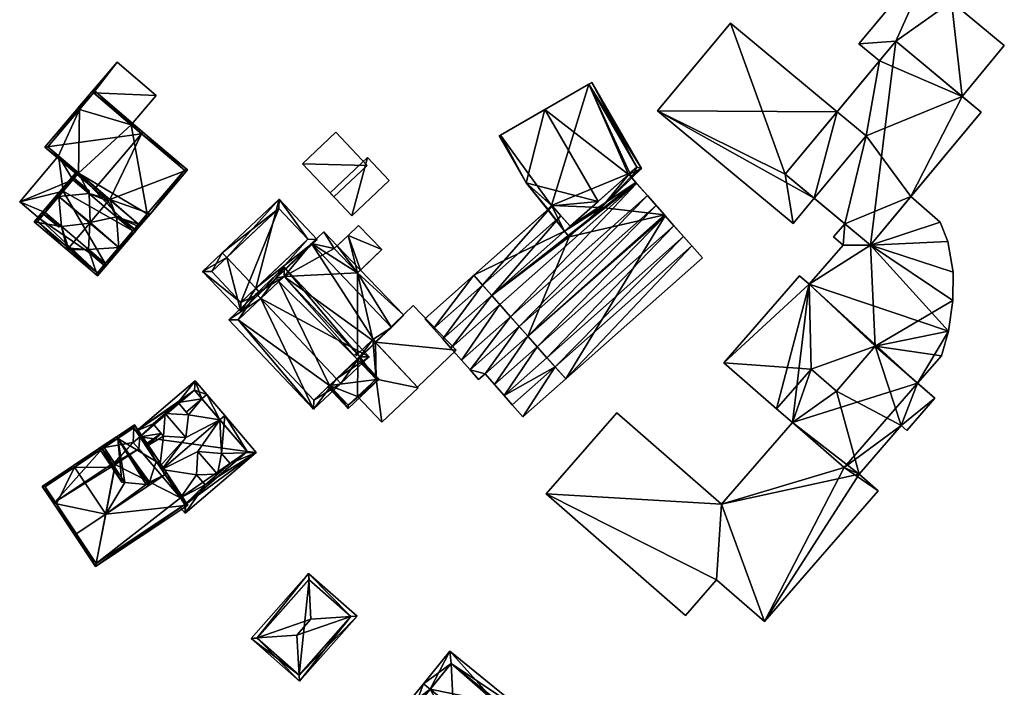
# Model space of a CAD drawing. Header units: inches. Extents: x 2685601 to 2690022, y 1235992 to 1239010.
# Tile 32 of 256: x 2685829 to 2685942, y 1236879 to 1236956. Entities that reach past the tile are written whole.
import ezdxf

# ---------------------------------------------------------------- set-up
doc = ezdxf.new("R2010")
doc.units = ezdxf.units.IN
doc.header["$MEASUREMENT"] = 0
for name, color, linetype in [('Gebaeude Einzelhaus', 10, 'Continuous'), ('Offenes Gebaeude', 10, 'Continuous'), ('Unterirdisches Gebaeude', 10, 'Continuous')]:
    doc.layers.add(name, color=color, linetype=linetype)

msp = doc.modelspace()

# ---------------------------------------------------------------- meshes
at = {"layer": 'Gebaeude Einzelhaus'}
mesh = msp.add_polyface(dxfattribs=at)
corners = [(2685916.858, 1236937.976, 473.237), (2685902.22, 1236945.228, 473.237), (2685917.758, 1236932.324, 473.237), (2685910.578, 1236955.293, 473.237), (2685920.168, 1236935.227, 473.237), (2685922.805, 1236945.137, 473.237), (2685926.636, 1236929.855, 476.081), (2685929.523, 1236953.226, 476.081), (2685916.858, 1236937.976, 476.081), (2685939.303, 1236945.105, 476.081), (2685934.148, 1236963.568, 470.677), (2685935.926, 1236957.756, 470.677), (2685938.056, 1236960.321, 470.677), (2685929.523, 1236953.226, 470.677), (2685937.135, 1236946.905, 470.677), (2685941.974, 1236952.733, 470.677), (2685925.304, 1236952.918, 470.677), (2685927.65, 1236950.97, 470.677), (2685902.22, 1236945.228, 459.48), (2685910.578, 1236955.293, 459.48), (2685917.758, 1236932.324, 459.48), (2685920.168, 1236935.227, 459.48), (2685922.805, 1236945.137, 459.48), (2685926.115, 1236942.388, 459.48), (2685927.65, 1236950.97, 459.48), (2685923.679, 1236932.311, 465.985), (2685923.679, 1236932.311, 459.48), (2685926.636, 1236929.855, 465.985), (2685931.261, 1236935.423, 465.985), (2685939.303, 1236945.105, 459.48), (2685931.261, 1236935.423, 459.48), (2685937.135, 1236946.905, 459.48), (2685929.523, 1236953.226, 459.48), (2685926.636, 1236929.855, 459.48), (2685925.304, 1236952.918, 459.48), (2685941.974, 1236952.733, 459.48), (2685935.926, 1236957.756, 459.48), (2685938.056, 1236960.321, 459.48), (2685934.148, 1236963.568, 459.48)]
mesh.append_faces([[corners[k] for k in face] for face in [(13, 16, 17), (13, 10, 16), (15, 11, 14), (14, 11, 13), (13, 11, 10), (10, 11, 12), (9, 7, 6), (6, 7, 8), (3, 0, 5), (0, 2, 4), (3, 1, 0), (0, 1, 2)]], dxfattribs={"color": 13})
mesh.append_faces([[corners[k] for k in face] for face in [(38, 32, 34), (34, 32, 24), (37, 36, 38), (38, 36, 32), (32, 36, 31), (31, 36, 35), (16, 10, 34), (34, 10, 38), (10, 12, 38), (38, 12, 37), (12, 11, 37), (37, 11, 36), (11, 15, 36), (36, 15, 35), (35, 15, 31), (31, 15, 14), (34, 24, 16), (16, 24, 17), (23, 26, 21), (23, 30, 26), (26, 30, 33), (23, 31, 30), (30, 31, 29), (23, 24, 31), (31, 24, 32), (23, 22, 24), (7, 14, 13), (14, 29, 31), (7, 9, 14), (14, 9, 29), (29, 28, 30), (28, 6, 27), (29, 9, 28), (28, 9, 6), (6, 25, 27), (25, 21, 26), (6, 4, 25), (25, 4, 21), (6, 8, 4), (4, 8, 0), (22, 17, 24), (17, 7, 13), (22, 5, 17), (17, 5, 7), (7, 5, 8), (8, 5, 0), (18, 21, 20), (18, 22, 21), (21, 22, 23), (18, 19, 22), (19, 5, 22), (19, 3, 5), (4, 2, 21), (21, 2, 20), (2, 1, 20), (20, 1, 18), (1, 3, 18), (18, 3, 19)]], dxfattribs={"color": 41})
mesh = msp.add_polyface(dxfattribs=at)
corners = [(2685837.541, 1236947.296, 470.97), (2685844.71, 1236947.021, 470.97), (2685840.223, 1236950.836, 470.97), (2685841.838, 1236943.643, 470.97), (2685835.731, 1236945.554, 470.97), (2685835.922, 1236945.392, 470.97), (2685835.731, 1236945.554, 464.492), (2685840.223, 1236950.836, 464.492), (2685835.922, 1236945.392, 464.492), (2685844.71, 1236947.021, 464.492), (2685841.838, 1236943.643, 464.492), (2685837.541, 1236947.296, 464.492)]
mesh.append_faces([[corners[k] for k in face] for face in [(0, 4, 5), (0, 2, 4), (3, 1, 0), (0, 1, 2)]], dxfattribs={"color": 13})
mesh.append_faces([[corners[k] for k in face] for face in [(6, 11, 8), (11, 9, 10), (6, 7, 11), (11, 7, 9), (2, 1, 7), (7, 1, 9), (10, 9, 3), (3, 9, 1), (6, 8, 4), (4, 8, 5), (4, 2, 6), (6, 2, 7)]], dxfattribs={"color": 41})
mesh = msp.add_polyface(dxfattribs=at)
corners = [(2685890.448, 1236915.907, 469.98), (2685886.758, 1236910.165, 469.316), (2685891.679, 1236914.521, 469.316), (2685885.529, 1236911.553, 469.98), (2685906.123, 1236929.78, 469.98), (2685907.351, 1236928.393, 469.316), (2685884.624, 1236912.611, 469.316), (2685884.606, 1236912.595, 469.316), (2685905.2, 1236930.823, 469.316), (2685889.523, 1236916.947, 469.316), (2685888.408, 1236918.203, 469.98), (2685883.511, 1236913.869, 469.98), (2685904.088, 1236932.08, 469.98), (2685887.316, 1236919.432, 469.316), (2685882.421, 1236915.1, 469.316), (2685903.071, 1236933.228, 469.361), (2685902.998, 1236933.311, 469.316), (2685894.342, 1236948.322, 467.72), (2685900.349, 1236938.636, 467.742), (2685894.658, 1236948.504, 467.742), (2685898.89, 1236937.953, 467.644), (2685899.144, 1236937.665, 467.648), (2685899.243, 1236937.553, 467.65), (2685889.294, 1236945.411, 467.362), (2685895.385, 1236934.851, 467.362), (2685887.125, 1236937.004, 468.121), (2685890.129, 1236934.349, 467.962), (2685892.188, 1236932.022, 467.884), (2685884.182, 1236942.463, 468.099), (2685884.028, 1236942.374, 468.121), (2685889.673, 1236933.946, 468.036), (2685889.612, 1236933.892, 468.046), (2685890.045, 1236934.393, 467.968), (2685899.823, 1236938.792, 467.719), (2685899.036, 1236938.097, 467.656), (2685880.73, 1236915.539, 469.98), (2685881.69, 1236914.454, 469.316), (2685886.354, 1236920.516, 469.98), (2685887.316, 1236919.433, 469.316), (2685902.036, 1236934.396, 469.98), (2685885.353, 1236921.642, 469.316), (2685879.731, 1236916.666, 469.316), (2685901.039, 1236935.525, 469.316), (2685884.119, 1236923.031, 469.98), (2685878.5, 1236918.058, 469.98), (2685899.808, 1236936.915, 469.98), (2685899.701, 1236937.036, 469.903), (2685883.207, 1236924.072, 469.316), (2685883.2, 1236924.066, 469.316), (2685877.583, 1236919.094, 469.316), (2685892.188, 1236932.022, 469.316), (2685898.89, 1236937.953, 469.316), (2685882.132, 1236925.269, 469.98), (2685883.201, 1236924.066, 469.316), (2685876.516, 1236920.299, 469.98), (2685891.123, 1236933.226, 469.98), (2685881.136, 1236926.39, 469.316), (2685875.523, 1236921.421, 469.316), (2685890.129, 1236934.349, 469.316), (2685907.351, 1236928.393, 461.63), (2685903.071, 1236933.228, 461.63), (2685902.998, 1236933.311, 461.63), (2685891.679, 1236914.521, 461.63), (2685887.316, 1236919.432, 461.63), (2685899.244, 1236937.553, 461.63), (2685899.144, 1236937.665, 461.63), (2685899.036, 1236938.097, 461.63), (2685899.823, 1236938.792, 461.63), (2685894.342, 1236948.322, 461.63), (2685884.182, 1236942.463, 461.63), (2685890.045, 1236934.393, 461.63), (2685889.673, 1236933.946, 461.63), (2685889.612, 1236933.892, 461.63), (2685895.782, 1236934.162, 461.63), (2685891.555, 1236931.46, 461.63), (2685892.088, 1236930.794, 461.63), (2685883.2, 1236924.066, 461.63), (2685887.316, 1236919.433, 461.63), (2685881.136, 1236926.39, 461.63), (2685883.201, 1236924.066, 461.63)]
mesh.append_faces([[corners[k] for k in face] for face in [(54, 52, 49), (49, 52, 53), (56, 54, 57), (56, 52, 54), (56, 52, 58), (58, 52, 55), (56, 54, 52), (56, 57, 54), (52, 47, 55), (55, 47, 50), (52, 53, 47), (54, 49, 52), (52, 49, 53), (35, 14, 36), (35, 37, 14), (14, 37, 38), (41, 40, 35), (35, 40, 37), (44, 43, 41), (41, 43, 40), (48, 44, 49), (48, 43, 44), (50, 46, 51), (50, 47, 46), (48, 43, 47), (47, 43, 45), (48, 44, 43), (48, 49, 44), (45, 46, 47), (43, 40, 45), (45, 40, 42), (44, 41, 43), (43, 41, 40), (40, 37, 42), (42, 37, 39), (41, 35, 40), (40, 35, 37), (37, 38, 39), (39, 38, 16), (35, 14, 37), (37, 14, 38), (35, 36, 14), (34, 22, 21), (34, 33, 22), (22, 33, 18), (18, 33, 19), (19, 33, 17), (28, 25, 29), (25, 30, 31), (28, 32, 25), (25, 32, 30), (26, 25, 30), (30, 25, 31), (25, 28, 29), (25, 23, 28), (27, 24, 26), (26, 24, 25), (25, 24, 23), (20, 23, 24), (20, 17, 23), (22, 18, 21), (21, 18, 20), (20, 18, 17), (17, 18, 19), (3, 0, 1), (1, 0, 2), (6, 3, 7), (6, 0, 3), (6, 9, 0), (11, 10, 6), (6, 10, 9), (13, 11, 14), (13, 10, 11), (13, 15, 16), (15, 10, 12), (15, 13, 10), (10, 13, 11), (11, 13, 14), (10, 9, 12), (12, 9, 8), (11, 6, 10), (10, 6, 9), (6, 0, 9), (9, 0, 8), (8, 0, 4), (6, 3, 0), (6, 7, 3), (0, 2, 4), (4, 2, 5), (3, 1, 0), (0, 1, 2)]], dxfattribs={"color": 13})
mesh.append_faces([[corners[k] for k in face] for face in [(74, 78, 72), (74, 79, 78), (58, 31, 56), (56, 31, 78), (78, 31, 72), (58, 30, 31), (58, 26, 30), (58, 55, 26), (26, 55, 27), (27, 55, 50), (56, 53, 52), (56, 79, 53), (56, 78, 79), (75, 76, 74), (75, 77, 76), (64, 61, 73), (73, 61, 75), (75, 61, 77), (48, 40, 43), (40, 38, 37), (40, 77, 38), (48, 76, 40), (40, 76, 77), (51, 24, 50), (50, 24, 27), (51, 20, 24), (42, 46, 45), (51, 21, 20), (42, 22, 46), (46, 22, 51), (51, 22, 21), (42, 61, 22), (22, 61, 64), (42, 16, 61), (42, 39, 16), (70, 74, 71), (71, 74, 72), (70, 73, 74), (74, 73, 75), (73, 65, 64), (70, 66, 73), (73, 66, 65), (69, 68, 70), (70, 68, 66), (66, 68, 67), (30, 72, 31), (30, 71, 72), (70, 71, 32), (32, 71, 30), (32, 69, 70), (32, 28, 69), (23, 69, 28), (23, 68, 69), (23, 17, 68), (17, 33, 68), (68, 33, 67), (33, 34, 67), (67, 34, 66), (66, 21, 65), (66, 34, 21), (64, 21, 22), (64, 65, 21), (60, 63, 61), (60, 62, 63), (60, 59, 62), (5, 2, 59), (59, 2, 62), (63, 9, 13), (13, 9, 10), (9, 2, 0), (63, 62, 9), (9, 62, 2), (16, 60, 61), (16, 15, 60), (8, 15, 12), (8, 60, 15), (8, 59, 60), (8, 5, 59), (8, 4, 5)]], dxfattribs={"color": 41})
mesh = msp.add_polyface(dxfattribs=at)
corners = [(2685843.036, 1236942.624, 478.934), (2685848.309, 1236938.47, 473.435), (2685843.198, 1236942.815, 478.934), (2685839.386, 1236935.078, 477.206), (2685844.043, 1236933.453, 473.435), (2685837.781, 1236936.443, 478.934), (2685839.224, 1236934.888, 477.206), (2685837.619, 1236936.253, 478.934), (2685842.7, 1236932.26, 473.64), (2685842.729, 1236931.908, 473.435), (2685842.539, 1236932.07, 473.64), (2685837.513, 1236947.649, 473.815), (2685831.934, 1236941.088, 473.815), (2685847.956, 1236938.441, 473.64), (2685843.69, 1236933.424, 473.64), (2685837.541, 1236947.296, 473.987), (2685832.286, 1236941.116, 473.987), (2685841.838, 1236943.643, 470.97), (2685847.956, 1236938.441, 464.492), (2685841.838, 1236943.643, 464.492), (2685837.541, 1236947.296, 470.97), (2685835.922, 1236945.392, 470.97), (2685832.286, 1236941.116, 464.492), (2685835.922, 1236945.392, 464.492), (2685835.816, 1236938.114, 473.987), (2685833.514, 1236940.071, 473.056), (2685833.514, 1236940.071, 464.492), (2685835.816, 1236938.114, 473.056), (2685843.69, 1236933.424, 464.492), (2685842.7, 1236932.26, 464.492), (2685837.541, 1236947.296, 464.492), (2685835.816, 1236938.114, 464.492)]
mesh.append_faces([[corners[k] for k in face] for face in [(12, 16, 7), (7, 16, 5), (2, 15, 11), (11, 15, 12), (12, 15, 16), (2, 0, 15), (3, 6, 5), (5, 6, 7), (2, 13, 0), (14, 9, 8), (8, 9, 10), (13, 4, 14), (14, 4, 9), (2, 1, 13), (13, 1, 4), (0, 12, 5), (5, 12, 7), (2, 11, 0), (0, 11, 12), (4, 8, 9), (9, 8, 10), (4, 3, 8), (3, 5, 6), (6, 5, 7), (3, 0, 5), (4, 1, 3), (3, 1, 0), (0, 1, 2)]], dxfattribs={"color": 13})
mesh.append_faces([[corners[k] for k in face] for face in [(23, 26, 22), (23, 31, 26), (31, 28, 29), (23, 19, 31), (31, 19, 28), (28, 19, 18), (23, 30, 19), (14, 18, 13), (14, 28, 18), (14, 8, 28), (28, 8, 29), (24, 25, 27), (25, 22, 26), (24, 16, 25), (25, 16, 22), (3, 5, 24), (24, 5, 16), (22, 21, 23), (21, 15, 20), (22, 16, 21), (21, 16, 15), (15, 17, 20), (17, 18, 19), (17, 13, 18), (15, 0, 17), (17, 0, 13)]], dxfattribs={"color": 41})
mesh = msp.add_polyface(dxfattribs=at)
corners = [(2685829.059, 1236934.833, 473.056), (2685831.36, 1236932.875, 473.056), (2685831.969, 1236933.59, 473.056), (2685835.16, 1236937.344, 473.056), (2685833.514, 1236940.071, 473.056), (2685835.816, 1236938.114, 473.056), (2685829.059, 1236934.833, 464.492), (2685833.514, 1236940.071, 464.492), (2685831.36, 1236932.875, 464.492), (2685831.969, 1236933.59, 464.492), (2685834.041, 1236936.028, 464.492), (2685835.16, 1236937.344, 464.492), (2685835.816, 1236938.114, 464.492)]
mesh.append_faces([[corners[k] for k in face] for face in [(0, 3, 4), (4, 3, 5), (0, 2, 3), (0, 1, 2)]], dxfattribs={"color": 13})
mesh.append_faces([[corners[k] for k in face] for face in [(10, 7, 11), (11, 7, 12), (9, 6, 10), (10, 6, 7), (9, 8, 6), (6, 8, 0), (0, 8, 1), (6, 4, 7), (6, 0, 4)]], dxfattribs={"color": 41})
mesh = msp.add_polyface(dxfattribs=at)
corners = [(2685840.153, 1236933.098, 475.675), (2685839.386, 1236935.078, 477.206), (2685839.224, 1236934.888, 477.206), (2685842.7, 1236932.26, 473.64), (2685837.134, 1236932.429, 477.206), (2685842.539, 1236932.07, 473.64), (2685842.045, 1236931.489, 473.64), (2685842.729, 1236931.908, 473.435), (2685838.854, 1236927.736, 473.64), (2685837.996, 1236926.341, 473.435), (2685836.958, 1236929.348, 475.679), (2685834.654, 1236929.512, 477.206), (2685837.093, 1236932.381, 477.206), (2685834.491, 1236929.321, 477.206), (2685831.969, 1236933.59, 473.987), (2685835.625, 1236938.276, 473.815), (2685830.73, 1236932.52, 473.815), (2685835.16, 1236937.344, 473.987), (2685835.816, 1236938.114, 473.987), (2685833.847, 1236931.994, 475.679), (2685837.033, 1236935.751, 475.675), (2685837.968, 1236926.694, 473.64), (2685831.083, 1236932.549, 473.987), (2685835.16, 1236937.344, 473.056), (2685835.816, 1236938.114, 473.056), (2685831.36, 1236932.875, 473.056), (2685831.083, 1236932.549, 464.492), (2685831.969, 1236933.59, 473.056), (2685831.36, 1236932.875, 464.492), (2685837.968, 1236926.694, 464.492), (2685838.854, 1236927.736, 464.492), (2685842.7, 1236932.26, 464.492), (2685842.045, 1236931.489, 464.492), (2685835.16, 1236937.344, 464.492), (2685835.816, 1236938.114, 464.492), (2685831.969, 1236933.59, 464.492)]
mesh.append_faces([[corners[k] for k in face] for face in [(14, 15, 17), (17, 15, 18), (22, 16, 14), (14, 16, 15), (22, 13, 16), (22, 11, 13), (7, 6, 5), (7, 8, 6), (21, 13, 11), (7, 9, 8), (8, 9, 21), (21, 9, 13), (18, 20, 1), (1, 20, 2), (2, 20, 4), (18, 17, 20), (19, 11, 12), (19, 13, 11), (14, 16, 19), (19, 16, 13), (18, 15, 17), (17, 15, 14), (14, 15, 16), (9, 10, 13), (13, 10, 11), (11, 10, 12), (7, 8, 9), (9, 8, 10), (5, 6, 7), (7, 6, 8), (3, 0, 5), (5, 0, 6), (0, 2, 4), (3, 1, 0), (0, 1, 2)]], dxfattribs={"color": 13})
mesh.append_faces([[corners[k] for k in face] for face in [(28, 29, 26), (35, 30, 28), (28, 30, 29), (32, 34, 31), (32, 33, 34), (31, 5, 32), (32, 5, 6), (31, 3, 5), (21, 30, 8), (21, 29, 30), (21, 26, 29), (11, 22, 21), (21, 22, 26), (26, 25, 28), (25, 14, 27), (26, 22, 25), (25, 22, 14), (23, 18, 24), (23, 17, 18)]], dxfattribs={"color": 41})
mesh = msp.add_polyface(dxfattribs=at)
corners = [(2685840.153, 1236933.098, 475.675), (2685842.398, 1236931.518, 475.52), (2685840.459, 1236933.166, 475.52), (2685840.428, 1236929.587, 477.226), (2685840.618, 1236929.425, 477.226), (2685837.134, 1236932.429, 477.206), (2685833.542, 1236935.441, 477.226), (2685837.033, 1236935.751, 475.675), (2685835.131, 1236937.696, 475.52), (2685837.023, 1236936.087, 475.52), (2685833.351, 1236935.603, 477.226), (2685833.847, 1236931.994, 475.679), (2685831.616, 1236933.561, 475.52), (2685833.508, 1236931.953, 475.52), (2685837.093, 1236932.381, 477.206), (2685836.958, 1236929.348, 475.679), (2685838.883, 1236927.384, 475.52), (2685836.944, 1236929.032, 475.52), (2685842.045, 1236931.489, 475.676), (2685835.16, 1236937.344, 475.675), (2685831.969, 1236933.59, 475.68), (2685838.854, 1236927.736, 475.679), (2685842.045, 1236931.489, 473.64), (2685835.16, 1236937.344, 473.987), (2685831.969, 1236933.59, 473.987), (2685831.969, 1236933.59, 473.056), (2685835.16, 1236937.344, 473.056), (2685838.854, 1236927.736, 473.64), (2685842.045, 1236931.489, 464.492), (2685838.854, 1236927.736, 464.492), (2685831.969, 1236933.59, 464.492), (2685834.041, 1236936.028, 464.492), (2685835.16, 1236937.344, 464.492)]
mesh.append_faces([[corners[k] for k in face] for face in [(21, 17, 15), (21, 16, 17), (21, 4, 16), (21, 3, 4), (10, 20, 12), (12, 20, 13), (13, 20, 11), (10, 6, 20), (19, 9, 7), (19, 8, 9), (19, 10, 8), (19, 6, 10), (4, 18, 1), (1, 18, 2), (2, 18, 0), (4, 3, 18), (3, 16, 4), (3, 15, 16), (16, 15, 17), (6, 14, 3), (3, 14, 15), (6, 11, 14), (10, 12, 6), (6, 12, 11), (11, 12, 13), (6, 8, 10), (6, 7, 8), (8, 7, 9), (3, 5, 6), (6, 5, 7), (3, 0, 5), (4, 1, 3), (3, 1, 0), (0, 1, 2)]], dxfattribs={"color": 13})
mesh.append_faces([[corners[k] for k in face] for face in [(29, 31, 28), (28, 31, 32), (29, 30, 31), (3, 22, 18), (3, 27, 22), (22, 27, 28), (28, 27, 29), (3, 21, 27), (15, 27, 21), (24, 11, 20), (24, 23, 25), (25, 23, 26), (24, 6, 23), (23, 6, 19), (24, 20, 6), (7, 23, 19), (0, 18, 22)]], dxfattribs={"color": 41})
mesh = msp.add_polyface(dxfattribs=at)
corners = [(2685852.808, 1236928.426, 471.561), (2685852.293, 1236928.97, 471.561), (2685850.041, 1236926.843, 469.475), (2685854.401, 1236922.229, 469.475), (2685856.139, 1236924.903, 471.561), (2685856.654, 1236924.358, 471.561), (2685863.165, 1236930.511, 469.475), (2685858.804, 1236935.125, 469.475), (2685851.101, 1236926.813, 469.98), (2685858.774, 1236934.065, 469.65), (2685854.431, 1236923.289, 469.98), (2685862.105, 1236930.541, 469.65), (2685854.431, 1236923.289, 461.63), (2685862.105, 1236930.541, 461.63), (2685858.774, 1236934.065, 461.63), (2685851.101, 1236926.813, 461.63)]
mesh.append_faces([[corners[k] for k in face] for face in [(11, 9, 7), (6, 11, 7), (5, 10, 4), (4, 11, 5), (5, 11, 6), (3, 10, 5), (8, 10, 2), (2, 10, 3), (0, 8, 1), (9, 0, 1), (7, 9, 1), (1, 8, 2), (4, 7, 0), (0, 7, 1), (5, 6, 4), (4, 6, 7), (0, 3, 4), (4, 3, 5), (0, 2, 3), (0, 1, 2)]], dxfattribs={"color": 13})
mesh.append_faces([[corners[k] for k in face] for face in [(13, 12, 14), (14, 12, 15), (10, 8, 12), (12, 8, 15), (0, 15, 8), (0, 14, 15), (0, 9, 14), (9, 11, 14), (14, 11, 13), (11, 4, 13), (13, 4, 12), (12, 4, 10)]], dxfattribs={"color": 41})
mesh = msp.add_polyface(dxfattribs=at)
corners = [(2685868.138, 1236926.995, 468.386), (2685866.724, 1236930.95, 468.386), (2685865.466, 1236929.772, 468.386), (2685870.588, 1236929.353, 468.386), (2685867.932, 1236932.113, 468.386), (2685867.801, 1236926.671, 468.386), (2685865.125, 1236929.453, 468.386), (2685867.932, 1236932.113, 461.63), (2685870.588, 1236929.353, 461.63), (2685866.724, 1236930.95, 461.63), (2685865.125, 1236929.453, 461.63), (2685867.801, 1236926.671, 461.63)]
mesh.append_faces([[corners[k] for k in face] for face in [(0, 2, 5), (5, 2, 6), (4, 1, 3), (3, 1, 0), (0, 1, 2)]], dxfattribs={"color": 13})
mesh.append_faces([[corners[k] for k in face] for face in [(9, 11, 10), (7, 8, 9), (9, 8, 11), (0, 8, 3), (0, 11, 8), (0, 5, 11), (5, 6, 11), (11, 6, 10), (9, 2, 1), (9, 10, 2), (2, 10, 6), (1, 4, 9), (9, 4, 7), (4, 3, 7), (7, 3, 8)]], dxfattribs={"color": 41})
mesh = msp.add_polyface(dxfattribs=at)
corners = [(2685859.375, 1236926.251, 468.386), (2685858.414, 1236926.074, 468.386), (2685858.783, 1236925.691, 468.386), (2685862.514, 1236930.02, 468.386), (2685867.801, 1236926.671, 468.386), (2685867.782, 1236917.357, 468.386), (2685865.125, 1236929.453, 468.386), (2685869.538, 1236919.018, 468.386), (2685871.679, 1236920.419, 468.386), (2685869.864, 1236918.673, 468.386), (2685873.126, 1236921.811, 468.386), (2685868.138, 1236926.995, 468.386), (2685863.923, 1236931.376, 468.386), (2685865.466, 1236929.772, 468.386), (2685862.514, 1236930.02, 461.63), (2685871.679, 1236920.419, 461.63), (2685858.414, 1236926.074, 461.63), (2685858.783, 1236925.691, 461.63), (2685869.864, 1236918.673, 461.63), (2685859.375, 1236926.251, 461.63), (2685868.058, 1236917.065, 461.63), (2685867.832, 1236916.717, 461.63), (2685867.765, 1236916.788, 461.63)]
mesh.append_faces([[corners[k] for k in face] for face in [(8, 4, 10), (10, 4, 11), (6, 12, 13), (8, 3, 4), (4, 3, 6), (6, 3, 12), (3, 6, 12), (12, 6, 13), (4, 10, 11), (4, 8, 10), (4, 7, 8), (8, 7, 9), (4, 5, 7), (3, 0, 6), (6, 0, 4), (4, 0, 5), (3, 1, 0), (0, 1, 2)]], dxfattribs={"color": 13})
mesh.append_faces([[corners[k] for k in face] for face in [(20, 21, 22), (19, 18, 20), (20, 18, 21), (19, 14, 18), (18, 14, 15), (17, 16, 19), (19, 16, 14), (15, 8, 18), (18, 8, 9), (2, 1, 17), (17, 1, 16), (1, 3, 16), (16, 3, 14), (3, 8, 14), (14, 8, 15)]], dxfattribs={"color": 41})
mesh = msp.add_polyface(dxfattribs=at)
corners = [(2685856.705, 1236923.726, 476.143), (2685859.405, 1236927.311, 473.299), (2685856.19, 1236924.271, 476.143), (2685869.118, 1236917.035, 473.299), (2685865.388, 1236914.54, 476.143), (2685865.903, 1236913.995, 476.143), (2685853.053, 1236921.306, 473.015), (2685862.765, 1236911.03, 473.015), (2685859.375, 1236926.251, 473.781), (2685868.058, 1236917.065, 473.781), (2685854.113, 1236921.276, 473.559), (2685862.795, 1236912.09, 473.559), (2685864.581, 1236913.777, 473.827), (2685867.765, 1236916.788, 473.828), (2685864.581, 1236913.777, 461.63), (2685862.795, 1236912.09, 461.63), (2685867.765, 1236916.788, 471.877), (2685868.058, 1236917.065, 471.877), (2685867.782, 1236917.357, 471.877), (2685859.375, 1236926.251, 468.386), (2685867.782, 1236917.357, 468.386), (2685858.783, 1236925.691, 468.386), (2685854.113, 1236921.276, 461.63), (2685858.783, 1236925.691, 461.63), (2685867.765, 1236916.788, 461.63), (2685859.375, 1236926.251, 461.63), (2685868.058, 1236917.065, 461.63)]
mesh.append_faces([[corners[k] for k in face] for face in [(5, 11, 4), (4, 9, 5), (5, 9, 3), (10, 11, 7), (7, 11, 5), (6, 10, 7), (0, 10, 2), (8, 0, 2), (2, 10, 6), (9, 8, 1), (3, 9, 1), (1, 8, 2), (0, 7, 4), (4, 7, 5), (0, 6, 7), (0, 2, 6), (3, 4, 5), (3, 0, 4), (3, 1, 0), (0, 1, 2)]], dxfattribs={"color": 13})
mesh.append_faces([[corners[k] for k in face] for face in [(23, 14, 22), (22, 14, 15), (23, 24, 14), (23, 25, 24), (24, 25, 26), (11, 10, 15), (15, 10, 22), (22, 21, 23), (21, 8, 19), (22, 10, 21), (21, 10, 8), (8, 10, 0), (18, 9, 17), (18, 8, 9), (20, 19, 18), (18, 19, 8), (9, 16, 17), (9, 13, 16), (12, 11, 14), (14, 11, 15), (9, 4, 13), (13, 4, 12), (12, 4, 11)]], dxfattribs={"color": 41})
mesh = msp.add_polyface(dxfattribs=at)
corners = [(2685870.588, 1236909.545, 471.877), (2685869.925, 1236914.503, 471.877), (2685867.801, 1236912.494, 471.877), (2685874.761, 1236913.49, 471.877), (2685869.538, 1236919.018, 471.877), (2685868.058, 1236917.065, 471.877), (2685867.765, 1236916.788, 471.877), (2685867.782, 1236917.357, 471.877), (2685874.686, 1236913.57, 470.646), (2685874.761, 1236913.49, 461.63), (2685869.81, 1236918.73, 470.746), (2685874.686, 1236913.57, 470.746), (2685869.864, 1236918.673, 468.386), (2685869.864, 1236918.673, 461.63), (2685869.81, 1236918.73, 470.646), (2685869.538, 1236919.018, 468.386), (2685867.782, 1236917.357, 468.386), (2685867.801, 1236912.494, 461.63), (2685870.588, 1236909.545, 461.63), (2685869.925, 1236914.503, 461.63), (2685867.832, 1236916.717, 461.63)]
mesh.append_faces([[corners[k] for k in face] for face in [(5, 4, 7), (6, 1, 5), (5, 1, 4), (4, 1, 3), (3, 1, 0), (0, 1, 2)]], dxfattribs={"color": 13})
mesh.append_faces([[corners[k] for k in face] for face in [(9, 19, 13), (13, 19, 20), (9, 18, 19), (19, 18, 17), (3, 0, 9), (9, 0, 18), (18, 0, 17), (17, 0, 2), (7, 4, 16), (16, 4, 15), (14, 4, 10), (14, 15, 4), (12, 14, 8), (14, 12, 15), (8, 9, 12), (12, 9, 13), (10, 3, 11), (11, 3, 8), (3, 10, 4), (8, 3, 9)]], dxfattribs={"color": 41})
mesh = msp.add_polyface(dxfattribs=at)
corners = [(2685867.731, 1236917.188, 473.879), (2685867.555, 1236917.374, 473.921), (2685867.507, 1236917.329, 473.921), (2685867.765, 1236916.788, 473.828), (2685870.279, 1236914.493, 473.267), (2685867.947, 1236916.96, 473.828), (2685864.581, 1236913.777, 473.827), (2685866.731, 1236911.138, 473.267), (2685864.399, 1236913.606, 473.827), (2685866.741, 1236911.491, 473.308), (2685869.925, 1236914.503, 473.308), (2685867.765, 1236916.788, 471.877), (2685869.925, 1236914.503, 471.877), (2685864.581, 1236913.777, 461.63), (2685866.741, 1236911.491, 461.63), (2685867.801, 1236912.494, 471.877), (2685867.801, 1236912.494, 461.63), (2685867.765, 1236916.788, 461.63), (2685867.832, 1236916.717, 461.63), (2685869.925, 1236914.503, 461.63)]
mesh.append_faces([[corners[k] for k in face] for face in [(4, 10, 5), (5, 10, 3), (4, 9, 10), (9, 8, 6), (4, 7, 9), (9, 7, 8), (2, 1, 0), (7, 6, 8), (7, 4, 6), (6, 4, 3), (3, 4, 5), (0, 1, 2)]], dxfattribs={"color": 13})
mesh.append_faces([[corners[k] for k in face] for face in [(13, 16, 14), (13, 18, 16), (16, 18, 19), (13, 17, 18), (10, 15, 12), (15, 14, 16), (10, 9, 15), (15, 9, 14), (14, 9, 13), (13, 9, 6), (3, 10, 11), (11, 10, 12)]], dxfattribs={"color": 41})
mesh = msp.add_polyface(dxfattribs=at)
corners = [(2685909.553, 1236900.175, 474.801), (2685897.544, 1236910.631, 474.801), (2685889.443, 1236901.328, 474.801), (2685908.986, 1236891.503, 474.801), (2685905.425, 1236887.411, 474.801), (2685914.481, 1236886.718, 474.801), (2685925.325, 1236903.603, 474.801), (2685927.52, 1236901.691, 474.801), (2685922.714, 1236913.124, 474.801), (2685930.161, 1236909.158, 474.801), (2685917.678, 1236909.506, 474.801), (2685934.016, 1236912.299, 474.801), (2685930.798, 1236908.604, 474.801), (2685927.18, 1236918.253, 474.801), (2685919.83, 1236915.636, 474.801), (2685915.866, 1236911.084, 474.801), (2685905.425, 1236887.411, 459.48), (2685889.443, 1236901.328, 459.48), (2685908.986, 1236891.503, 459.48), (2685914.481, 1236886.718, 459.48), (2685927.52, 1236901.691, 459.48), (2685925.325, 1236903.603, 459.48), (2685930.161, 1236909.158, 459.48), (2685930.798, 1236908.604, 459.48), (2685934.016, 1236912.299, 459.48), (2685932.027, 1236914.031, 465.985), (2685932.027, 1236914.031, 459.48), (2685927.18, 1236918.253, 465.985), (2685922.714, 1236913.124, 465.985), (2685919.83, 1236915.636, 465.985), (2685915.866, 1236911.085, 465.985), (2685917.678, 1236909.506, 465.985), (2685909.553, 1236900.175, 459.48), (2685917.678, 1236909.506, 459.48), (2685897.544, 1236910.631, 459.48), (2685923.599, 1236904.351, 459.48)]
mesh.append_faces([[corners[k] for k in face] for face in [(10, 14, 15), (10, 8, 14), (8, 9, 13), (13, 9, 11), (11, 9, 12), (0, 6, 10), (10, 6, 8), (8, 6, 9), (0, 5, 6), (6, 5, 7), (0, 3, 5), (0, 2, 3), (3, 2, 4), (0, 1, 2)]], dxfattribs={"color": 13})
mesh.append_faces([[corners[k] for k in face] for face in [(32, 17, 34), (32, 18, 17), (17, 18, 16), (32, 19, 18), (22, 24, 23), (22, 26, 24), (33, 35, 32), (32, 35, 19), (19, 35, 20), (20, 35, 21), (21, 35, 22), (22, 35, 26), (2, 1, 17), (17, 1, 34), (1, 0, 34), (34, 0, 32), (0, 31, 32), (32, 31, 33), (0, 10, 31), (15, 31, 10), (15, 30, 31), (15, 14, 30), (30, 14, 29), (14, 8, 29), (29, 8, 28), (8, 13, 28), (28, 13, 27), (13, 25, 27), (25, 24, 26), (13, 11, 25), (25, 11, 24), (11, 12, 24), (24, 12, 23), (12, 9, 23), (23, 9, 22), (9, 6, 22), (22, 6, 21), (6, 7, 21), (21, 7, 20), (7, 5, 20), (20, 5, 19), (5, 3, 19), (19, 3, 18), (3, 4, 18), (18, 4, 16), (4, 2, 16), (16, 2, 17)]], dxfattribs={"color": 41})
mesh = msp.add_polyface(dxfattribs=at)
corners = [(2685850.321, 1236902.375, 474.575), (2685848.035, 1236899.115, 473.784), (2685856.196, 1236906.096, 473.784), (2685847.477, 1236899.766, 474.469), (2685848.014, 1236900.124, 474.407), (2685852.208, 1236905.967, 475.775), (2685852.593, 1236910.309, 478.209), (2685853.185, 1236904.825, 474.575), (2685852.022, 1236909.821, 478.209), (2685849.49, 1236906.196, 477.324), (2685845.354, 1236904.115, 478.209), (2685849.344, 1236903.517, 475.775), (2685847.5, 1236900.896, 475.142), (2685850.52, 1236912.731, 475.444), (2685849.949, 1236912.243, 475.444), (2685848.401, 1236910.416, 475.775), (2685848.153, 1236910.706, 475.444), (2685848.106, 1236907.813, 477.324), (2685845.113, 1236904.477, 477.835), (2685845.538, 1236907.966, 475.775), (2685843.573, 1236906.787, 475.444), (2685845.29, 1236908.256, 475.444), (2685847.216, 1236911.801, 474.279), (2685849.184, 1236914.291, 473.785), (2685842.425, 1236908.509, 473.784), (2685844.353, 1236909.351, 474.28), (2685842.844, 1236907.881, 474.39), (2685843.438, 1236906.989, 475.249), (2685851.729, 1236903.579, 477.324), (2685850.321, 1236902.375, 475.775), (2685845.76, 1236910.555, 477.324), (2685844.353, 1236909.351, 475.775), (2685853.185, 1236904.825, 475.775), (2685847.216, 1236911.801, 475.775), (2685855.139, 1236906.179, 474.383), (2685848.118, 1236900.173, 474.383), (2685849.101, 1236913.234, 474.39), (2685849.101, 1236913.234, 464.386), (2685855.139, 1236906.179, 464.385), (2685842.844, 1236907.881, 464.385), (2685847.5, 1236900.896, 464.385), (2685848.118, 1236900.173, 464.385), (2685842.704, 1236906.5, 464.385), (2685842.081, 1236907.228, 464.385)]
mesh.append_faces([[corners[k] for k in face] for face in [(13, 36, 23), (23, 36, 24), (24, 36, 26), (13, 14, 36), (6, 8, 13), (13, 8, 14), (35, 4, 12), (35, 1, 4), (4, 1, 3), (35, 2, 1), (35, 34, 2), (2, 34, 6), (6, 34, 8), (15, 30, 17), (15, 33, 30), (9, 28, 5), (5, 28, 32), (30, 19, 17), (30, 31, 19), (29, 28, 11), (11, 28, 9), (14, 22, 16), (21, 27, 20), (25, 26, 21), (21, 26, 27), (22, 24, 25), (25, 24, 26), (13, 23, 14), (14, 23, 22), (22, 23, 24), (18, 19, 20), (20, 19, 21), (8, 17, 10), (10, 17, 18), (18, 17, 19), (8, 15, 17), (8, 14, 15), (15, 14, 16), (6, 13, 8), (8, 13, 14), (12, 0, 11), (0, 12, 4), (9, 10, 11), (11, 10, 12), (5, 8, 9), (9, 8, 10), (5, 6, 8), (0, 2, 7), (7, 2, 5), (5, 2, 6), (1, 0, 4), (3, 1, 4), (0, 1, 2)]], dxfattribs={"color": 13})
mesh.append_faces([[corners[k] for k in face] for face in [(39, 42, 43), (39, 40, 42), (37, 38, 39), (39, 38, 40), (40, 38, 41), (34, 35, 38), (38, 35, 41), (41, 35, 40), (40, 35, 12), (37, 39, 36), (36, 39, 26), (8, 34, 14), (14, 34, 36), (36, 34, 37), (37, 34, 38), (33, 16, 22), (33, 15, 16), (7, 5, 32), (29, 32, 28), (0, 7, 29), (29, 7, 32), (0, 29, 11), (25, 21, 31), (31, 21, 19), (33, 31, 30), (22, 25, 33), (33, 25, 31)]], dxfattribs={"color": 41})
mesh = msp.add_polyface(dxfattribs=at)
corners = [(2685840.312, 1236907.686, 479.426), (2685838.186, 1236906.57, 477.656), (2685840.784, 1236902.672, 477.656), (2685840.173, 1236907.894, 479.426), (2685841.104, 1236902.641, 477.841), (2685843.551, 1236902.407, 479.253), (2685843.85, 1236902.379, 479.426), (2685843.943, 1236902.669, 479.254), (2685844.723, 1236905.062, 477.835), (2685845.189, 1236904.814, 477.656), (2685845.113, 1236904.477, 477.835), (2685842.224, 1236909.26, 477.656), (2685845.726, 1236903.557, 477.836), (2685845.934, 1236903.696, 477.656), (2685845.932, 1236903.699, 477.656), (2685845.545, 1236903.729, 477.875), (2685838.533, 1236906.5, 477.841), (2685843.744, 1236902.536, 479.425), (2685842.155, 1236908.914, 477.835), (2685843.438, 1236906.989, 475.727), (2685842.844, 1236907.881, 474.39), (2685842.155, 1236908.914, 464.385), (2685843.438, 1236906.989, 475.249), (2685842.844, 1236907.881, 464.385), (2685838.738, 1236906.636, 475.729), (2685838.738, 1236906.636, 464.385), (2685838.533, 1236906.5, 475.956), (2685839.957, 1236904.364, 475.957), (2685839.95, 1236904.841, 464.385), (2685842.081, 1236907.228, 464.385), (2685842.704, 1236906.5, 464.385), (2685839.883, 1236904.919, 464.385), (2685840.02, 1236904.711, 464.385)]
mesh.append_faces([[corners[k] for k in face] for face in [(6, 17, 7), (8, 9, 10), (8, 11, 9), (8, 18, 11), (11, 18, 3), (3, 18, 0), (12, 14, 13), (12, 15, 14), (17, 6, 5), (3, 16, 1), (1, 16, 2), (2, 16, 4), (3, 0, 16), (12, 14, 15), (12, 13, 14), (0, 11, 3), (0, 8, 11), (11, 8, 9), (9, 8, 10), (0, 7, 8), (0, 6, 7), (0, 5, 6), (0, 4, 5), (0, 2, 4), (3, 1, 0), (0, 1, 2)]], dxfattribs={"color": 13})
mesh.append_faces([[corners[k] for k in face] for face in [(28, 30, 32), (23, 29, 21), (21, 29, 25), (25, 29, 31), (31, 29, 28), (28, 29, 30), (27, 16, 26), (27, 4, 16), (18, 16, 0), (18, 24, 16), (16, 24, 26), (18, 21, 24), (24, 21, 25), (21, 20, 23), (20, 19, 22), (21, 18, 20), (20, 18, 19), (19, 18, 8), (5, 7, 17)]], dxfattribs={"color": 41})
mesh = msp.add_polyface(dxfattribs=at)
corners = [(2685835.552, 1236896.774, 479.481), (2685838.93, 1236899.026, 479.481), (2685833.267, 1236900.203, 475.73), (2685832.918, 1236900.276, 475.499), (2685833.126, 1236900.414, 475.499), (2685835.345, 1236896.636, 479.481), (2685843.551, 1236902.407, 479.253), (2685845.726, 1236903.557, 479.481), (2685841.104, 1236902.641, 477.841), (2685839.957, 1236904.364, 475.957), (2685844.723, 1236905.062, 477.835), (2685845.933, 1236903.695, 479.481), (2685843.943, 1236902.669, 479.254), (2685843.506, 1236907.335, 475.499), (2685843.438, 1236906.989, 475.727), (2685843.3, 1236907.197, 475.499), (2685837.771, 1236892.996, 475.499), (2685848.36, 1236900.055, 475.499), (2685837.84, 1236893.343, 475.727), (2685848.014, 1236900.124, 475.726), (2685838.533, 1236906.5, 475.956), (2685838.806, 1236906.983, 475.499), (2685835.22, 1236904.593, 479.481), (2685838.738, 1236906.636, 475.729), (2685838.945, 1236906.775, 475.499), (2685835.359, 1236904.384, 479.481), (2685831.634, 1236902.201, 475.499), (2685835.344, 1236896.636, 475.499), (2685835.552, 1236896.775, 475.73), (2685831.98, 1236902.133, 475.73), (2685837.84, 1236893.343, 464.385), (2685833.126, 1236900.414, 464.385), (2685848.014, 1236900.124, 464.385), (2685848.014, 1236900.124, 474.407), (2685843.573, 1236906.787, 475.444), (2685843.438, 1236906.989, 475.249), (2685845.354, 1236904.115, 478.209), (2685845.113, 1236904.477, 477.835), (2685847.5, 1236900.896, 475.142), (2685847.5, 1236900.896, 464.385), (2685840.02, 1236904.711, 464.385), (2685839.883, 1236904.919, 464.385), (2685839.95, 1236904.841, 464.385), (2685842.704, 1236906.5, 464.385), (2685838.533, 1236906.5, 464.385), (2685838.738, 1236906.636, 464.385), (2685831.98, 1236902.133, 464.385)]
mesh.append_faces([[corners[k] for k in face] for face in [(22, 20, 25), (22, 21, 20), (20, 21, 23), (23, 21, 24), (3, 2, 27), (27, 2, 28), (22, 29, 26), (26, 29, 3), (3, 29, 2), (22, 25, 29), (26, 25, 22), (28, 2, 27), (27, 2, 3), (3, 2, 26), (26, 2, 25), (25, 2, 1), (20, 25, 9), (9, 25, 1), (20, 22, 25), (24, 21, 23), (23, 21, 20), (20, 21, 22), (16, 19, 17), (17, 19, 11), (11, 19, 7), (5, 18, 16), (16, 18, 19), (5, 0, 18), (2, 3, 4), (2, 5, 3), (2, 0, 5), (13, 14, 15), (13, 10, 14), (13, 11, 10), (10, 11, 7), (1, 17, 7), (7, 17, 11), (5, 16, 0), (0, 16, 1), (1, 16, 17), (10, 13, 14), (14, 13, 15), (10, 11, 13), (6, 7, 12), (12, 7, 10), (10, 7, 11), (9, 1, 8), (8, 1, 6), (6, 1, 7), (0, 2, 5), (5, 2, 3), (3, 2, 4), (0, 1, 2)]], dxfattribs={"color": 13})
mesh.append_faces([[corners[k] for k in face] for face in [(44, 31, 46), (44, 41, 31), (44, 45, 41), (29, 4, 2), (29, 46, 4), (4, 46, 31), (20, 29, 25), (29, 44, 46), (20, 23, 29), (29, 23, 44), (44, 23, 45), (30, 39, 32), (30, 40, 39), (39, 40, 43), (40, 41, 42), (30, 31, 40), (40, 31, 41), (38, 33, 39), (39, 33, 32), (38, 19, 33), (36, 7, 38), (38, 7, 19), (34, 10, 37), (37, 10, 36), (36, 10, 7), (35, 14, 34), (34, 14, 10), (30, 33, 18), (18, 33, 19), (30, 32, 33), (2, 18, 0), (2, 4, 18), (18, 4, 30), (30, 4, 31)]], dxfattribs={"color": 41})
mesh = msp.add_polyface(dxfattribs=at)
corners = [(2685862.198, 1236892.226, 471.276), (2685855.593, 1236884.769, 471.276), (2685856.308, 1236884.821, 471.562), (2685862.454, 1236886.963, 473.376), (2685860.849, 1236885.151, 473.376), (2685862.233, 1236891.512, 471.561), (2685867.037, 1236887.264, 471.558), (2685867.748, 1236887.311, 471.276), (2685861.143, 1236879.854, 471.276), (2685861.104, 1236880.564, 471.558), (2685867.041, 1236887.269, 471.555), (2685862.24, 1236891.52, 471.555), (2685856.299, 1236884.811, 471.554), (2685861.1, 1236880.56, 471.555), (2685862.24, 1236891.52, 464.516), (2685867.041, 1236887.269, 464.516), (2685856.299, 1236884.811, 464.516), (2685861.1, 1236880.56, 464.516)]
mesh.append_faces([[corners[k] for k in face] for face in [(9, 6, 7), (7, 6, 10), (13, 9, 8), (12, 13, 8), (8, 9, 7), (2, 12, 1), (1, 12, 8), (5, 2, 0), (11, 5, 0), (10, 11, 0), (7, 10, 0), (0, 2, 1), (8, 6, 9), (9, 6, 4), (4, 6, 3), (8, 7, 6), (1, 9, 2), (2, 9, 4), (1, 8, 9), (6, 5, 3), (7, 0, 6), (6, 0, 5), (0, 2, 5), (5, 2, 3), (3, 2, 4), (0, 1, 2)]], dxfattribs={"color": 13})
mesh.append_faces([[corners[k] for k in face] for face in [(14, 17, 16), (15, 17, 14), (6, 17, 15), (9, 17, 6), (13, 17, 9), (6, 15, 10), (16, 17, 12), (12, 17, 13), (14, 16, 2), (2, 16, 12), (5, 14, 2), (11, 14, 5), (15, 14, 10), (10, 14, 11)]], dxfattribs={"color": 41})
mesh = msp.add_polyface(dxfattribs=at)
corners = [(2685883.658, 1236877.421, 471.382), (2685887.588, 1236875.83, 470.395), (2685878.395, 1236883.309, 470.395), (2685886.026, 1236875.494, 471.382), (2685886.801, 1236874.864, 471.382), (2685876.13, 1236878.94, 474.21), (2685875.354, 1236879.571, 474.21), (2685881.403, 1236874.65, 474.21), (2685878.273, 1236873.282, 471.59), (2685872.808, 1236876.44, 470.727), (2685877.642, 1236872.507, 470.727), (2685878.918, 1236874.076, 472.472), (2685880.132, 1236873.088, 472.472), (2685886.181, 1236875.685, 471.187), (2685878.54, 1236881.903, 471.186), (2685874.214, 1236876.585, 471.59), (2685886.181, 1236875.685, 463.861), (2685878.54, 1236881.903, 463.861), (2685874.214, 1236876.585, 463.861), (2685878.273, 1236873.282, 463.861), (2685886.026, 1236875.494, 463.861), (2685883.658, 1236877.421, 463.861), (2685878.918, 1236874.076, 463.861), (2685880.132, 1236873.088, 463.861)]
mesh.append_faces([[corners[k] for k in face] for face in [(6, 15, 9), (9, 15, 10), (10, 15, 8), (6, 5, 15), (1, 14, 2), (2, 14, 6), (6, 14, 5), (4, 13, 1), (1, 13, 14), (4, 3, 13), (5, 11, 7), (7, 11, 12), (6, 9, 5), (5, 9, 11), (11, 9, 8), (8, 9, 10), (0, 5, 7), (0, 2, 5), (5, 2, 6), (4, 1, 3), (3, 1, 0), (0, 1, 2)]], dxfattribs={"color": 13})
mesh.append_faces([[corners[k] for k in face] for face in [(18, 22, 19), (22, 21, 23), (21, 16, 20), (18, 17, 22), (22, 17, 21), (21, 17, 16), (16, 13, 20), (20, 13, 3), (18, 19, 15), (15, 19, 8), (5, 14, 15), (15, 14, 18), (18, 14, 17), (14, 16, 17), (14, 13, 16)]], dxfattribs={"color": 41})
at = {"layer": 'Offenes Gebaeude'}
mesh = msp.add_polyface(dxfattribs=at)
corners = [(2685861.505, 1236939.185, 468.621), (2685868.891, 1236938.993, 468.621), (2685865.31, 1236942.783, 468.621), (2685865.086, 1236935.396, 468.621), (2685861.505, 1236939.185, 468.521), (2685865.31, 1236942.783, 468.521), (2685865.086, 1236935.396, 468.521), (2685868.891, 1236938.993, 468.521)]
mesh.append_faces([[corners[k] for k in face] for face in [(3, 1, 0), (0, 1, 2)]], dxfattribs={"color": 13})
mesh.append_faces([[corners[k] for k in face] for face in [(4, 7, 6), (5, 7, 4), (2, 7, 5), (1, 7, 2), (6, 7, 3), (3, 7, 1), (4, 6, 0), (0, 6, 3), (5, 4, 2), (2, 4, 0)]], dxfattribs={"color": 41})
mesh = msp.add_polyface(dxfattribs=at)
corners = [(2685868.96, 1236939.88, 468.052), (2685867.139, 1236933.225, 468.811), (2685871.423, 1236937.275, 468.811), (2685864.676, 1236935.831, 468.052), (2685871.423, 1236937.275, 468.711), (2685868.96, 1236939.88, 467.952), (2685864.676, 1236935.831, 467.952), (2685867.139, 1236933.225, 468.711)]
mesh.append_faces([[corners[k] for k in face] for face in [(3, 1, 0), (0, 1, 2)]], dxfattribs={"color": 13})
mesh.append_faces([[corners[k] for k in face] for face in [(5, 7, 6), (4, 7, 5), (2, 7, 4), (1, 7, 2), (6, 7, 3), (3, 7, 1), (5, 6, 0), (0, 6, 3), (4, 5, 0), (2, 4, 0)]], dxfattribs={"color": 41})
mesh = msp.add_polyface(dxfattribs=at)
corners = [(2685869.81, 1236918.73, 470.746), (2685879.097, 1236917.814, 470.746), (2685874.175, 1236922.93, 470.746), (2685874.686, 1236913.57, 470.746), (2685874.686, 1236913.57, 470.646), (2685879.097, 1236917.814, 470.646), (2685874.175, 1236922.93, 470.646), (2685869.81, 1236918.73, 470.646)]
mesh.append_faces([[corners[k] for k in face] for face in [(3, 1, 0), (0, 1, 2)]], dxfattribs={"color": 13})
mesh.append_faces([[corners[k] for k in face] for face in [(6, 5, 7), (7, 5, 4), (6, 7, 2), (2, 7, 0), (2, 1, 6), (6, 1, 5), (5, 1, 4), (4, 1, 3)]], dxfattribs={"color": 41})
at = {"layer": 'Unterirdisches Gebaeude'}
mesh = msp.add_polyface(dxfattribs=at)
corners = [(2685926.636, 1236929.855, 465.985), (2685923.486, 1236929.835, 465.985), (2685919.588, 1236925.359, 465.985), (2685923.679, 1236932.311, 465.985), (2685922.37, 1236930.808, 465.985), (2685909.798, 1236916.369, 465.985), (2685918.471, 1236926.33, 465.985), (2685919.83, 1236915.636, 465.985), (2685927.18, 1236918.253, 465.985), (2685915.866, 1236911.085, 465.985), (2685922.714, 1236913.124, 465.985), (2685934.754, 1236917.163, 465.985), (2685932.027, 1236914.031, 465.985), (2685935.573, 1236920.001, 465.985), (2685936.078, 1236923.495, 465.985), (2685936.109, 1236926.746, 465.985), (2685935.489, 1236930.269, 465.985), (2685934.623, 1236932.495, 465.985), (2685931.261, 1236935.423, 465.985), (2685934.623, 1236932.495, 459.48), (2685935.489, 1236930.269, 459.48), (2685931.261, 1236935.423, 459.48), (2685922.37, 1236930.808, 459.48), (2685923.679, 1236932.311, 459.48), (2685923.486, 1236929.835, 459.48), (2685919.588, 1236925.359, 459.48), (2685918.471, 1236926.33, 459.48), (2685909.798, 1236916.369, 459.48), (2685915.866, 1236911.084, 459.48), (2685917.678, 1236909.506, 465.985), (2685917.678, 1236909.506, 459.48), (2685932.027, 1236914.031, 459.48), (2685934.754, 1236917.163, 459.48), (2685935.573, 1236920.001, 459.48), (2685936.078, 1236923.495, 459.48), (2685936.109, 1236926.746, 459.48), (2685926.636, 1236929.855, 459.48), (2685923.599, 1236904.351, 459.48)]
mesh.append_faces([[corners[k] for k in face] for face in [(0, 17, 18), (0, 16, 17), (0, 15, 16), (0, 14, 15), (0, 8, 14), (14, 8, 13), (13, 8, 11), (11, 8, 12), (8, 7, 10), (7, 5, 9), (0, 2, 8), (8, 2, 7), (7, 2, 5), (5, 2, 6), (4, 1, 3), (3, 1, 0), (0, 1, 2)]], dxfattribs={"color": 13})
mesh.append_faces([[corners[k] for k in face] for face in [(30, 31, 37), (31, 33, 32), (33, 36, 34), (34, 36, 35), (35, 36, 20), (20, 36, 19), (19, 36, 21), (36, 24, 23), (23, 24, 22), (28, 25, 30), (30, 25, 31), (31, 25, 33), (33, 25, 36), (36, 25, 24), (28, 27, 25), (25, 27, 26), (16, 15, 20), (20, 15, 35), (15, 14, 35), (35, 14, 34), (14, 13, 34), (34, 13, 33), (13, 11, 33), (33, 11, 32), (32, 11, 31), (31, 11, 12), (9, 28, 29), (29, 28, 30), (9, 27, 28), (9, 5, 27), (5, 6, 27), (27, 6, 26), (6, 2, 26), (26, 2, 25), (2, 1, 25), (25, 1, 24), (1, 4, 24), (24, 4, 22), (22, 3, 23), (22, 4, 3), (19, 21, 17), (17, 21, 18), (17, 16, 19), (19, 16, 20)]], dxfattribs={"color": 41})

doc.saveas('drawing.dxf')
